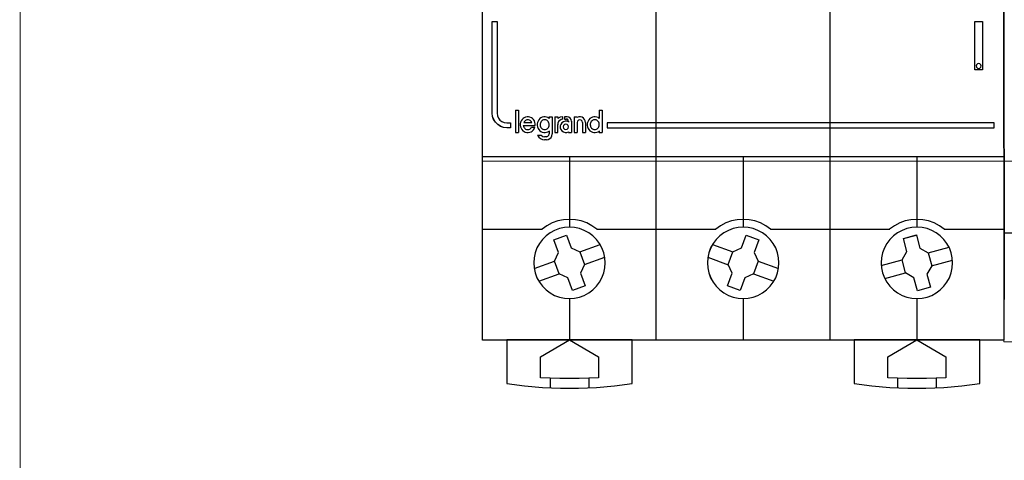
# Model space of a CAD drawing. Header units: centimetres. Extents: x -65222 to -44487, y -149615 to -110728.
# Tile 27 of 98: x -46265 to -46165, y -124503 to -124458. Entities that reach past the tile are written whole.
import ezdxf

# ---------------------------------------------------------------- set-up
doc = ezdxf.new("R2010")
doc.units = ezdxf.units.CM
doc.layers.add('ZRE SCHEMATY', color=7, linetype='Continuous', lineweight=9)
doc.layers.add('ZRE Tablice', color=7, linetype='Continuous', lineweight=13)
doc.styles.add('CP_ATTR', font='arial.ttf')

# ---------------------------------------------------------------- blocks, each defined once
blk = doc.blocks.new('G$C8E7C4534')
at = {"layer": 'ZRE SCHEMATY', "lineweight": -3}
for p, q in [((-0.005, -40.686), (-0.005, 40.686)), ((0, -40.683), (0, 40.683)), ((52.929, 40.683), (52.929, -40.683)), ((52.934, 40.686), (52.934, -40.686)), ((52.955, -36.556), (52.934, 23.885)), ((52.934, 23.885), (52.955, -36.556)), ((17.637, -40.686), (17.637, 8.044)), ((35.283, -40.686), (35.283, 8.044)), ((0.98, -8.331), (1.476, -8.331)), ((0.98, -17.648), (0.98, -8.331)), ((0.985, -8.336), (1.478, -8.336)), ((0.985, -17.646), (0.985, -8.336)), ((1.476, -8.331), (1.476, -17.648)), ((1.478, -8.336), (1.478, -17.646)), ((49.986, -8.331), (50.775, -8.331)), ((49.986, -13.245), (49.986, -8.331)), ((49.989, -8.336), (50.77, -8.336)), ((49.989, -13.24), (49.989, -8.336)), ((50.77, -8.336), (50.77, -13.24)), ((50.775, -8.331), (50.775, -13.245)), ((50.163, -12.715), (50.128, -12.844)), ((50.128, -12.844), (50.163, -12.973)), ((50.167, -12.718), (50.133, -12.845)), ((50.133, -12.845), (50.167, -12.971)), ((50.256, -12.622), (50.163, -12.715)), ((50.163, -12.973), (50.256, -13.061)), ((50.259, -12.626), (50.167, -12.718)), ((50.167, -12.971), (50.259, -13.057)), ((50.373, -12.598), (50.256, -12.622)), ((50.374, -12.603), (50.259, -12.626)), ((50.502, -12.622), (50.373, -12.598)), ((50.501, -12.626), (50.374, -12.603)), ((50.593, -12.718), (50.501, -12.626)), ((50.501, -13.057), (50.593, -12.971)), ((50.596, -12.715), (50.502, -12.622)), ((50.502, -13.061), (50.596, -12.973)), ((50.628, -12.845), (50.593, -12.718)), ((50.593, -12.971), (50.628, -12.845)), ((50.631, -12.844), (50.596, -12.715)), ((50.596, -12.973), (50.631, -12.844)), ((50.775, -13.245), (49.986, -13.245)), ((50.77, -13.24), (49.989, -13.24)), ((50.256, -13.061), (50.373, -13.096)), ((50.259, -13.057), (50.374, -13.092)), ((50.373, -13.096), (50.502, -13.061)), ((50.374, -13.092), (50.501, -13.057)), ((1.015, -17.98), (0.98, -17.648)), ((1.019, -17.978), (0.985, -17.646)), ((1.124, -18.29), (1.015, -17.98)), ((1.128, -18.287), (1.019, -17.978)), ((1.476, -17.648), (1.51, -17.906)), ((1.478, -17.646), (1.512, -17.903)), ((1.51, -17.906), (1.603, -18.141)), ((1.512, -17.903), (1.604, -18.138)), ((3.329, -17.324), (3.643, -17.324)), ((3.329, -17.324), (3.329, -19.615)), ((3.633, -17.324), (3.633, -19.615)), ((11.844, -17.324), (12.157, -17.324)), ((11.844, -17.324), (11.844, -18.177)), ((12.148, -17.324), (12.148, -19.615)), ((1.297, -18.571), (1.124, -18.29)), ((1.3, -18.568), (1.128, -18.287)), ((1.533, -18.806), (1.297, -18.571)), ((1.535, -18.803), (1.3, -18.568)), ((1.816, -18.978), (1.533, -18.806)), ((1.816, -18.975), (1.535, -18.803)), ((1.603, -18.141), (1.758, -18.347)), ((1.604, -18.138), (1.759, -18.345)), ((1.758, -18.347), (1.966, -18.502)), ((1.759, -18.345), (1.965, -18.499)), ((2.126, -19.084), (1.816, -18.975)), ((2.127, -19.087), (1.816, -18.978)), ((1.965, -18.499), (2.2, -18.597)), ((1.966, -18.502), (2.202, -18.599)), ((2.2, -18.597), (2.458, -18.631)), ((2.202, -18.599), (2.461, -18.634)), ((2.458, -18.631), (2.843, -18.631)), ((2.461, -18.634), (2.847, -18.634)), ((2.843, -18.631), (2.843, -19.118)), ((2.847, -18.634), (2.847, -19.121)), ((3.862, -18.565), (3.828, -18.715)), ((3.828, -18.715), (3.828, -18.871)), ((3.828, -18.871), (3.856, -19.02)), ((3.926, -18.415), (3.862, -18.565)), ((4.006, -18.294), (3.926, -18.415)), ((4.11, -18.178), (4.006, -18.294)), ((4.237, -18.098), (4.11, -18.178)), ((4.131, -18.876), (4.155, -18.97)), ((4.131, -18.876), (5.35, -18.876)), ((4.155, -18.97), (4.195, -19.052)), ((4.229, -18.506), (4.177, -18.584)), ((4.177, -18.572), (5.002, -18.572)), ((4.288, -18.441), (4.229, -18.506)), ((4.375, -18.034), (4.237, -18.098)), ((4.346, -18.381), (4.288, -18.441)), ((4.427, -18.345), (4.346, -18.381)), ((4.525, -18.005), (4.375, -18.034)), ((4.508, -18.321), (4.427, -18.345)), ((4.595, -18.309), (4.508, -18.321)), ((4.675, -18.011), (4.525, -18.005)), ((4.677, -18.321), (4.595, -18.309)), ((4.814, -18.04), (4.675, -18.011)), ((4.752, -18.345), (4.677, -18.321)), ((4.834, -18.381), (4.752, -18.345)), ((4.952, -18.103), (4.814, -18.04)), ((4.903, -18.441), (4.834, -18.381)), ((4.956, -18.506), (4.903, -18.441)), ((5.079, -18.19), (4.952, -18.103)), ((5.002, -18.584), (4.956, -18.506)), ((5.183, -18.3), (5.079, -18.19)), ((5.269, -18.432), (5.183, -18.3)), ((5.321, -18.576), (5.269, -18.432)), ((5.35, -18.732), (5.321, -18.576)), ((5.35, -18.882), (5.35, -18.732)), ((5.57, -18.582), (5.541, -18.732)), ((5.541, -18.732), (5.541, -18.888)), ((5.541, -18.888), (5.57, -19.038)), ((5.628, -18.438), (5.57, -18.582)), ((5.703, -18.305), (5.628, -18.438)), ((5.807, -18.196), (5.703, -18.305)), ((5.922, -18.109), (5.807, -18.196)), ((5.844, -18.738), (5.839, -18.836)), ((5.839, -18.836), (5.85, -18.923)), ((5.868, -18.645), (5.844, -18.738)), ((5.85, -18.923), (5.879, -19.015)), ((5.902, -18.564), (5.868, -18.645)), ((5.949, -18.483), (5.902, -18.564)), ((6.067, -18.046), (5.922, -18.109)), ((6.012, -18.413), (5.949, -18.483)), ((6.088, -18.367), (6.012, -18.413)), ((6.205, -18.011), (6.067, -18.046)), ((6.175, -18.332), (6.088, -18.367)), ((6.256, -18.309), (6.175, -18.332)), ((6.35, -18.005), (6.205, -18.011)), ((6.343, -18.309), (6.256, -18.309)), ((6.43, -18.332), (6.343, -18.309)), ((6.494, -18.034), (6.35, -18.005)), ((6.511, -18.367), (6.43, -18.332)), ((6.633, -18.08), (6.494, -18.034)), ((6.586, -18.413), (6.511, -18.367)), ((6.65, -18.483), (6.586, -18.413)), ((6.76, -18.167), (6.633, -18.08)), ((6.696, -18.564), (6.65, -18.483)), ((6.743, -18.645), (6.696, -18.564)), ((6.719, -19.015), (6.748, -18.923)), ((6.76, -18.738), (6.743, -18.645)), ((6.748, -18.923), (6.76, -18.836)), ((6.75, -18.005), (7.064, -18.005)), ((6.75, -18.005), (6.75, -18.177)), ((6.76, -18.836), (6.76, -18.738)), ((7.054, -18.005), (7.054, -19.763)), ((7.324, -18.005), (7.637, -18.005)), ((7.324, -18.005), (7.324, -19.615)), ((7.626, -18.005), (7.626, -18.188)), ((7.866, -18.048), (7.626, -18.188)), ((7.649, -18.649), (7.626, -18.812)), ((7.637, -19.615), (7.637, -18.803)), ((7.72, -18.497), (7.649, -18.649)), ((7.831, -18.368), (7.72, -18.497)), ((7.984, -18.281), (7.831, -18.368)), ((8.142, -18.005), (7.866, -18.048)), ((7.953, -18.776), (7.895, -18.943)), ((7.895, -18.943), (7.895, -19.122)), ((8.064, -18.631), (7.953, -18.776)), ((8.142, -18.234), (7.984, -18.281)), ((8.214, -18.527), (8.064, -18.631)), ((8.131, -18.005), (8.131, -18.246)), ((8.229, -18.902), (8.194, -19.037)), ((8.388, -18.469), (8.214, -18.527)), ((8.334, -18.803), (8.229, -18.902)), ((8.588, -18.005), (8.32, -18.005)), ((8.32, -18.005), (8.32, -18.246)), ((8.32, -18.234), (8.508, -18.234)), ((8.468, -18.768), (8.334, -18.803)), ((8.568, -18.469), (8.388, -18.469)), ((8.602, -18.803), (8.468, -18.768)), ((8.623, -18.264), (8.498, -18.234)), ((8.737, -18.527), (8.568, -18.469)), ((8.76, -18.041), (8.578, -18.005)), ((8.702, -18.902), (8.602, -18.803)), ((8.707, -18.348), (8.623, -18.264)), ((8.737, -19.037), (8.702, -18.902)), ((8.737, -18.474), (8.707, -18.348)), ((8.727, -18.464), (8.727, -18.538)), ((8.906, -18.14), (8.76, -18.041)), ((9.005, -18.298), (8.906, -18.14)), ((9.04, -18.474), (9.005, -18.298)), ((9.031, -18.464), (9.031, -19.615)), ((9.3, -18.005), (9.614, -18.005)), ((9.3, -18.005), (9.3, -19.615)), ((9.602, -18.005), (9.602, -18.079)), ((9.765, -18.011), (9.602, -18.07)), ((9.638, -18.447), (9.602, -18.584)), ((9.602, -18.572), (9.602, -19.615)), ((9.737, -18.345), (9.638, -18.447)), ((9.871, -18.309), (9.737, -18.345)), ((9.933, -18.005), (9.765, -18.011)), ((10.012, -18.345), (9.871, -18.309)), ((10.096, -18.046), (9.933, -18.005)), ((10.111, -18.447), (10.012, -18.345)), ((10.241, -18.14), (10.096, -18.046)), ((10.146, -18.584), (10.111, -18.447)), ((10.137, -18.572), (10.137, -19.615)), ((10.352, -18.268), (10.241, -18.14)), ((10.427, -18.42), (10.352, -18.268)), ((10.45, -18.584), (10.427, -18.42)), ((10.44, -18.572), (10.44, -19.615)), ((10.664, -18.582), (10.635, -18.732)), ((10.635, -18.732), (10.635, -18.888)), ((10.635, -18.888), (10.664, -19.038)), ((10.722, -18.438), (10.664, -18.582)), ((10.797, -18.305), (10.722, -18.438)), ((10.901, -18.196), (10.797, -18.305)), ((11.016, -18.109), (10.901, -18.196)), ((10.938, -18.738), (10.932, -18.836)), ((10.932, -18.836), (10.944, -18.923)), ((10.961, -18.645), (10.938, -18.738)), ((10.944, -18.923), (10.973, -19.015)), ((10.996, -18.564), (10.961, -18.645)), ((11.042, -18.483), (10.996, -18.564)), ((11.16, -18.046), (11.016, -18.109)), ((11.112, -18.413), (11.042, -18.483)), ((11.181, -18.367), (11.112, -18.413)), ((11.299, -18.011), (11.16, -18.046)), ((11.268, -18.332), (11.181, -18.367)), ((11.349, -18.309), (11.268, -18.332)), ((11.449, -18.005), (11.299, -18.011)), ((11.442, -18.309), (11.349, -18.309)), ((11.529, -18.332), (11.442, -18.309)), ((11.588, -18.034), (11.449, -18.005)), ((11.61, -18.367), (11.529, -18.332)), ((11.732, -18.08), (11.588, -18.034)), ((11.68, -18.413), (11.61, -18.367)), ((11.743, -18.483), (11.68, -18.413)), ((11.854, -18.167), (11.732, -18.08)), ((11.79, -18.564), (11.743, -18.483)), ((11.836, -18.645), (11.79, -18.564)), ((11.813, -19.015), (11.842, -18.923)), ((11.854, -18.738), (11.836, -18.645)), ((11.842, -18.923), (11.854, -18.836)), ((11.854, -18.836), (11.854, -18.738)), ((12.639, -18.625), (12.639, -19.121)), ((51.949, -18.625), (12.639, -18.625)), ((12.644, -18.629), (12.644, -19.118)), ((51.944, -18.629), (12.644, -18.629)), ((51.944, -19.118), (51.944, -18.629)), ((51.949, -19.121), (51.949, -18.625)), ((2.458, -19.118), (2.126, -19.084)), ((2.461, -19.121), (2.127, -19.087)), ((2.843, -19.118), (2.458, -19.118)), ((2.847, -19.121), (2.461, -19.121)), ((3.329, -19.603), (3.643, -19.603)), ((3.856, -19.02), (3.903, -19.17)), ((3.903, -19.17), (3.989, -19.303)), ((3.989, -19.303), (4.087, -19.418)), ((4.087, -19.418), (4.208, -19.511)), ((4.195, -19.052), (4.242, -19.135)), ((4.208, -19.511), (4.341, -19.574)), ((4.242, -19.135), (4.306, -19.199)), ((4.306, -19.199), (4.375, -19.252)), ((4.341, -19.574), (4.491, -19.609)), ((4.375, -19.252), (4.451, -19.287)), ((4.451, -19.287), (4.538, -19.311)), ((4.491, -19.609), (4.641, -19.615)), ((4.538, -19.311), (4.619, -19.311)), ((4.619, -19.311), (4.712, -19.293)), ((4.641, -19.615), (4.785, -19.586)), ((4.712, -19.293), (4.788, -19.258)), ((4.785, -19.586), (4.923, -19.528)), ((4.788, -19.258), (4.869, -19.211)), ((4.869, -19.211), (4.927, -19.146)), ((4.923, -19.528), (5.05, -19.453)), ((4.927, -19.146), (4.979, -19.076)), ((4.968, -19.071), (5.311, -19.071)), ((5.05, -19.453), (5.166, -19.343)), ((5.166, -19.343), (5.246, -19.217)), ((5.246, -19.217), (5.31, -19.078)), ((5.57, -19.038), (5.628, -19.182)), ((5.58, -19.884), (5.964, -19.884)), ((5.58, -19.884), (5.708, -20.072)), ((5.628, -19.182), (5.703, -19.315)), ((5.703, -19.315), (5.807, -19.424)), ((5.807, -19.424), (5.922, -19.511)), ((5.879, -19.015), (5.92, -19.102)), ((5.92, -19.102), (5.983, -19.172)), ((5.922, -19.511), (6.067, -19.574)), ((5.953, -19.884), (6.118, -19.996)), ((5.983, -19.172), (6.053, -19.235)), ((6.053, -19.235), (6.134, -19.276)), ((6.067, -19.574), (6.205, -19.609)), ((6.118, -19.996), (6.307, -20.033)), ((6.134, -19.276), (6.215, -19.305)), ((6.205, -19.609), (6.35, -19.615)), ((6.215, -19.305), (6.302, -19.311)), ((6.302, -19.311), (6.389, -19.305)), ((6.35, -19.615), (6.494, -19.586)), ((6.389, -19.305), (6.476, -19.276)), ((6.476, -19.276), (6.551, -19.235)), ((6.485, -20.033), (6.623, -19.991)), ((6.494, -19.586), (6.633, -19.528)), ((6.551, -19.235), (6.621, -19.172)), ((6.621, -19.172), (6.679, -19.102)), ((6.623, -19.991), (6.724, -19.89)), ((6.633, -19.528), (6.76, -19.453)), ((6.679, -19.102), (6.719, -19.015)), ((6.724, -19.89), (6.76, -19.753)), ((6.75, -19.443), (6.75, -19.763)), ((6.953, -20.103), (7.035, -19.94)), ((7.035, -19.94), (7.064, -19.753)), ((7.324, -19.615), (7.637, -19.615)), ((7.895, -19.122), (7.953, -19.302)), ((7.953, -19.302), (8.064, -19.446)), ((8.064, -19.446), (8.214, -19.55)), ((8.194, -19.037), (8.229, -19.177)), ((8.214, -19.55), (8.388, -19.608)), ((8.229, -19.177), (8.334, -19.276)), ((8.334, -19.276), (8.468, -19.311)), ((8.388, -19.608), (8.568, -19.608)), ((8.468, -19.311), (8.602, -19.276)), ((8.568, -19.608), (8.737, -19.544)), ((8.602, -19.276), (8.702, -19.177)), ((8.702, -19.177), (8.737, -19.037)), ((8.727, -19.534), (8.727, -19.615)), ((8.727, -19.603), (9.04, -19.603)), ((9.3, -19.603), (9.614, -19.603)), ((10.137, -19.603), (10.45, -19.603)), ((10.664, -19.038), (10.722, -19.182)), ((10.722, -19.182), (10.797, -19.315)), ((10.797, -19.315), (10.901, -19.424)), ((10.901, -19.424), (11.016, -19.511)), ((10.973, -19.015), (11.025, -19.102)), ((11.016, -19.511), (11.16, -19.574)), ((11.025, -19.102), (11.077, -19.172)), ((11.077, -19.172), (11.147, -19.235)), ((11.147, -19.235), (11.228, -19.276)), ((11.16, -19.574), (11.299, -19.609)), ((11.228, -19.276), (11.309, -19.305)), ((11.299, -19.609), (11.449, -19.615)), ((11.309, -19.305), (11.396, -19.311)), ((11.396, -19.311), (11.483, -19.305)), ((11.449, -19.615), (11.588, -19.586)), ((11.483, -19.305), (11.57, -19.276)), ((11.57, -19.276), (11.645, -19.235)), ((11.588, -19.586), (11.732, -19.528)), ((11.645, -19.235), (11.714, -19.172)), ((11.714, -19.172), (11.772, -19.102)), ((11.732, -19.528), (11.854, -19.453)), ((11.772, -19.102), (11.813, -19.015)), ((11.844, -19.443), (11.844, -19.615)), ((11.844, -19.603), (12.157, -19.603)), ((12.639, -19.121), (51.949, -19.121)), ((12.644, -19.118), (51.944, -19.118)), ((5.708, -20.072), (5.883, -20.212)), ((5.883, -20.212), (6.086, -20.306)), ((6.086, -20.306), (6.307, -20.341)), ((6.298, -20.021), (6.497, -20.021)), ((6.497, -20.332), (6.298, -20.332)), ((6.485, -20.341), (6.661, -20.312)), ((6.661, -20.312), (6.824, -20.225)), ((6.824, -20.225), (6.953, -20.103)), ((-0.005, -22.055), (17.646, -22.055)), ((8.818, -22.055), (8.818, -29.22)), ((17.637, -22.055), (35.293, -22.055)), ((26.465, -22.055), (26.465, -29.22)), ((35.283, -22.055), (52.934, -22.055)), ((44.101, -22.055), (44.101, -29.22)), ((7.072, -28.789), (6.538, -29.068)), ((7.64, -28.587), (7.072, -28.789)), ((8.226, -28.471), (7.64, -28.587)), ((8.823, -28.424), (8.226, -28.471)), ((9.426, -28.471), (8.823, -28.424)), ((10.012, -28.587), (9.426, -28.471)), ((10.574, -28.789), (10.012, -28.587)), ((11.108, -29.068), (10.574, -28.789)), ((24.708, -28.789), (24.174, -29.068)), ((25.276, -28.587), (24.708, -28.789)), ((25.868, -28.471), (25.276, -28.587)), ((26.47, -28.424), (25.868, -28.471)), ((27.062, -28.471), (26.47, -28.424)), ((27.653, -28.587), (27.062, -28.471)), ((28.221, -28.789), (27.653, -28.587)), ((28.755, -29.068), (28.221, -28.789)), ((42.355, -28.789), (41.821, -29.068)), ((42.923, -28.587), (42.355, -28.789)), ((43.503, -28.471), (42.923, -28.587)), ((44.106, -28.424), (43.503, -28.471)), ((44.703, -28.471), (44.106, -28.424)), ((45.289, -28.587), (44.703, -28.471)), ((45.857, -28.789), (45.289, -28.587)), ((46.391, -29.068), (45.857, -28.789)), ((-0.005, -29.41), (6.056, -29.41)), ((6.538, -29.068), (6.044, -29.421)), ((6.86, -29.788), (6.447, -30.098)), ((6.864, -29.792), (6.451, -30.102)), ((7.314, -29.541), (6.86, -29.788)), ((7.316, -29.546), (6.864, -29.792)), ((7.796, -29.358), (7.314, -29.541)), ((7.798, -29.362), (7.316, -29.546)), ((8.312, -29.249), (7.796, -29.358)), ((8.314, -29.254), (7.798, -29.362)), ((8.823, -29.209), (8.312, -29.249)), ((8.824, -29.214), (8.314, -29.254)), ((9.339, -29.249), (8.823, -29.209)), ((9.339, -29.254), (8.824, -29.214)), ((9.844, -29.358), (9.339, -29.249)), ((9.844, -29.362), (9.339, -29.254)), ((10.332, -29.541), (9.844, -29.358)), ((10.331, -29.546), (9.844, -29.362)), ((10.784, -29.792), (10.331, -29.546)), ((10.785, -29.788), (10.332, -29.541)), ((11.202, -30.102), (10.784, -29.792)), ((11.204, -30.098), (10.785, -29.788)), ((11.602, -29.421), (11.108, -29.068)), ((11.591, -29.41), (17.646, -29.41)), ((17.637, -29.41), (23.697, -29.41)), ((24.174, -29.068), (23.686, -29.421)), ((24.503, -29.788), (24.09, -30.098)), ((24.504, -29.792), (24.092, -30.102)), ((24.962, -29.541), (24.503, -29.788)), ((24.963, -29.546), (24.504, -29.792)), ((25.443, -29.358), (24.962, -29.541)), ((25.444, -29.362), (24.963, -29.546)), ((25.948, -29.249), (25.443, -29.358)), ((25.949, -29.254), (25.444, -29.362)), ((26.47, -29.209), (25.948, -29.249)), ((26.47, -29.214), (25.949, -29.254)), ((26.981, -29.249), (26.47, -29.209)), ((26.981, -29.254), (26.47, -29.214)), ((27.486, -29.358), (26.981, -29.249)), ((27.485, -29.362), (26.981, -29.254)), ((27.966, -29.546), (27.485, -29.362)), ((27.968, -29.541), (27.486, -29.358)), ((28.425, -29.792), (27.966, -29.546)), ((28.427, -29.788), (27.968, -29.541)), ((28.838, -30.102), (28.425, -29.792)), ((28.84, -30.098), (28.427, -29.788)), ((29.243, -29.421), (28.755, -29.068)), ((29.232, -29.41), (35.293, -29.41)), ((35.283, -29.41), (41.339, -29.41)), ((41.821, -29.068), (41.327, -29.421)), ((42.144, -29.788), (41.725, -30.098)), ((42.146, -29.792), (41.727, -30.102)), ((42.598, -29.541), (42.144, -29.788)), ((42.598, -29.546), (42.146, -29.792)), ((43.085, -29.358), (42.598, -29.541)), ((43.086, -29.362), (42.598, -29.546)), ((43.59, -29.249), (43.085, -29.358)), ((43.59, -29.254), (43.086, -29.362)), ((44.107, -29.209), (43.59, -29.249)), ((44.106, -29.214), (43.59, -29.254)), ((44.627, -29.254), (44.106, -29.214)), ((44.629, -29.249), (44.107, -29.209)), ((45.132, -29.362), (44.627, -29.254)), ((45.134, -29.358), (44.629, -29.249)), ((45.613, -29.546), (45.132, -29.362)), ((45.616, -29.541), (45.134, -29.358)), ((46.066, -29.792), (45.613, -29.546)), ((46.069, -29.788), (45.616, -29.541)), ((46.478, -30.102), (46.066, -29.792)), ((46.482, -30.098), (46.069, -29.788)), ((46.885, -29.421), (46.391, -29.068)), ((46.873, -29.41), (52.934, -29.41)), ((5.77, -30.872), (5.518, -31.331)), ((5.775, -30.875), (5.522, -31.333)), ((6.08, -30.459), (5.77, -30.872)), ((6.084, -30.462), (5.775, -30.875)), ((6.447, -30.098), (6.08, -30.459)), ((6.451, -30.102), (6.084, -30.462)), ((7.237, -30.493), (8.524, -30.022)), ((7.708, -31.784), (7.237, -30.493)), ((7.242, -30.497), (8.526, -30.027)), ((7.712, -31.786), (7.242, -30.497)), ((8.524, -30.022), (8.996, -31.319)), ((8.526, -30.027), (8.996, -31.322)), ((9.879, -31.734), (11.94, -30.973)), ((11.569, -30.462), (11.202, -30.102)), ((11.571, -30.459), (11.204, -30.098)), ((11.878, -30.875), (11.569, -30.462)), ((11.881, -30.872), (11.571, -30.459)), ((12.119, -31.333), (11.878, -30.875)), ((12.122, -31.331), (11.881, -30.872)), ((23.407, -30.872), (23.16, -31.331)), ((23.41, -30.875), (23.163, -31.333)), ((23.343, -30.973), (25.416, -31.734)), ((23.722, -30.459), (23.407, -30.872)), ((23.725, -30.462), (23.41, -30.875)), ((24.09, -30.098), (23.722, -30.459)), ((24.092, -30.102), (23.725, -30.462)), ((26.286, -31.319), (26.758, -30.022)), ((26.287, -31.322), (26.757, -30.027)), ((26.757, -30.027), (28.053, -30.497)), ((26.758, -30.022), (28.057, -30.493)), ((28.053, -30.497), (27.577, -31.792)), ((28.057, -30.493), (27.58, -31.79)), ((29.204, -30.462), (28.838, -30.102)), ((29.207, -30.459), (28.84, -30.098)), ((29.52, -30.875), (29.204, -30.462)), ((29.522, -30.872), (29.207, -30.459)), ((29.766, -31.333), (29.52, -30.875)), ((29.769, -31.331), (29.522, -30.872)), ((41.048, -30.872), (40.807, -31.331)), ((41.051, -30.875), (40.81, -31.333)), ((41.358, -30.459), (41.048, -30.872)), ((41.36, -30.462), (41.051, -30.875)), ((41.725, -30.098), (41.358, -30.459)), ((41.727, -30.102), (41.36, -30.462)), ((42.731, -30.361), (44.06, -30.011)), ((43.088, -31.692), (42.731, -30.361)), ((42.736, -30.365), (44.06, -30.016)), ((43.091, -31.694), (42.736, -30.365)), ((44.06, -30.011), (44.416, -31.336)), ((44.06, -30.016), (44.415, -31.339)), ((46.845, -30.462), (46.478, -30.102)), ((46.849, -30.459), (46.482, -30.098)), ((47.155, -30.875), (46.845, -30.462)), ((47.159, -30.872), (46.849, -30.459)), ((47.407, -31.333), (47.155, -30.875)), ((47.411, -31.331), (47.159, -30.872)), ((5.34, -31.819), (5.231, -32.329)), ((5.345, -31.82), (5.236, -32.33)), ((5.518, -31.331), (5.34, -31.819)), ((5.522, -31.333), (5.345, -31.82)), ((7.3, -32.668), (7.708, -31.784)), ((7.305, -32.668), (7.712, -31.786)), ((8.996, -31.319), (9.886, -31.727)), ((8.996, -31.322), (9.885, -31.729)), ((9.885, -31.729), (10.355, -33.018)), ((9.886, -31.727), (10.358, -33.018)), ((12.308, -31.82), (12.119, -31.333)), ((12.311, -31.819), (12.122, -31.331)), ((12.417, -32.33), (12.308, -31.82)), ((12.42, -32.329), (12.311, -31.819)), ((22.982, -31.819), (22.868, -32.329)), ((22.985, -31.82), (22.871, -32.33)), ((23.16, -31.331), (22.982, -31.819)), ((23.163, -31.333), (22.985, -31.82)), ((24.935, -33.024), (25.407, -31.727)), ((24.94, -33.023), (25.41, -31.729)), ((25.407, -31.727), (26.286, -31.319)), ((25.41, -31.729), (26.287, -31.322)), ((27.577, -31.792), (27.989, -32.668)), ((27.58, -31.79), (27.994, -32.668)), ((29.944, -31.82), (29.766, -31.333)), ((29.947, -31.819), (29.769, -31.331)), ((30.059, -32.33), (29.944, -31.82)), ((30.062, -32.329), (29.947, -31.819)), ((40.618, -31.819), (40.515, -32.329)), ((40.621, -31.82), (40.518, -32.33)), ((40.807, -31.331), (40.618, -31.819)), ((40.81, -31.333), (40.621, -31.82)), ((42.593, -32.536), (43.088, -31.692)), ((42.598, -32.537), (43.091, -31.694)), ((44.415, -31.339), (45.252, -31.826)), ((44.416, -31.336), (45.256, -31.824)), ((45.246, -31.832), (47.372, -31.254)), ((45.252, -31.826), (45.607, -33.156)), ((45.256, -31.824), (45.612, -33.155)), ((47.585, -31.82), (47.407, -31.333)), ((47.589, -31.819), (47.411, -31.331)), ((47.693, -32.33), (47.585, -31.82)), ((47.698, -32.329), (47.589, -31.819)), ((5.231, -32.329), (5.197, -32.84)), ((5.197, -32.84), (5.231, -33.362)), ((5.236, -32.33), (5.201, -32.84)), ((5.201, -32.84), (5.236, -33.361)), ((5.237, -33.418), (7.31, -32.664)), ((7.771, -33.959), (7.3, -32.668)), ((7.775, -33.957), (7.305, -32.668)), ((10.347, -33.023), (12.409, -32.268)), ((12.451, -32.84), (12.417, -32.33)), ((12.417, -33.361), (12.451, -32.84)), ((12.455, -32.84), (12.42, -32.329)), ((12.42, -33.362), (12.455, -32.84)), ((22.868, -32.329), (22.833, -32.84)), ((22.833, -32.84), (22.868, -33.362)), ((22.871, -32.33), (22.836, -32.84)), ((22.836, -32.84), (22.871, -33.361)), ((22.872, -32.268), (24.945, -33.03)), ((27.989, -32.668), (27.519, -33.957)), ((27.994, -32.668), (27.523, -33.959)), ((27.984, -32.664), (30.05, -33.423)), ((30.093, -32.84), (30.059, -32.33)), ((30.059, -33.361), (30.093, -32.84)), ((30.096, -32.84), (30.062, -32.329)), ((30.062, -33.362), (30.096, -32.84)), ((40.515, -32.329), (40.475, -32.84)), ((40.475, -32.84), (40.515, -33.362)), ((40.518, -32.33), (40.478, -32.84)), ((40.478, -32.84), (40.518, -33.361)), ((40.486, -33.11), (42.605, -32.531)), ((42.95, -33.867), (42.593, -32.536)), ((42.954, -33.866), (42.598, -32.537)), ((45.603, -33.16), (47.726, -32.584)), ((47.728, -32.84), (47.693, -32.33)), ((47.693, -33.361), (47.728, -32.84)), ((47.733, -32.84), (47.698, -32.329)), ((47.698, -33.362), (47.733, -32.84)), ((5.231, -33.362), (5.34, -33.867)), ((5.236, -33.361), (5.345, -33.866)), ((5.34, -33.867), (5.518, -34.349)), ((5.345, -33.866), (5.522, -34.347)), ((5.708, -34.712), (7.781, -33.953)), ((8.651, -34.367), (7.771, -33.959)), ((8.652, -34.364), (7.775, -33.957)), ((10.355, -33.018), (9.936, -33.9)), ((9.936, -33.9), (10.406, -35.183)), ((10.358, -33.018), (9.938, -33.902)), ((9.938, -33.902), (10.409, -35.187)), ((12.119, -34.347), (12.308, -33.866)), ((12.122, -34.349), (12.311, -33.867)), ((12.308, -33.866), (12.417, -33.361)), ((12.311, -33.867), (12.42, -33.362)), ((22.868, -33.362), (22.982, -33.867)), ((22.871, -33.361), (22.985, -33.866)), ((22.982, -33.867), (23.16, -34.349)), ((22.985, -33.866), (23.163, -34.347)), ((24.872, -35.187), (25.343, -33.902)), ((24.877, -35.183), (25.347, -33.9)), ((25.343, -33.902), (24.935, -33.024)), ((25.347, -33.9), (24.94, -33.023)), ((27.519, -33.957), (26.642, -34.37)), ((27.523, -33.959), (26.643, -34.372)), ((27.513, -33.953), (29.582, -34.712)), ((29.766, -34.347), (29.944, -33.866)), ((29.769, -34.349), (29.947, -33.867)), ((29.944, -33.866), (30.059, -33.361)), ((29.947, -33.867), (30.062, -33.362)), ((40.515, -33.362), (40.618, -33.867)), ((40.518, -33.361), (40.621, -33.866)), ((40.618, -33.867), (40.807, -34.349)), ((40.621, -33.866), (40.81, -34.347)), ((40.841, -34.433), (42.959, -33.861)), ((43.801, -34.349), (42.95, -33.867)), ((43.802, -34.347), (42.954, -33.866)), ((45.607, -33.156), (45.126, -33.992)), ((45.126, -33.992), (45.476, -35.316)), ((45.612, -33.155), (45.129, -33.993)), ((45.129, -33.993), (45.48, -35.319)), ((47.407, -34.347), (47.585, -33.866)), ((47.411, -34.349), (47.589, -33.867)), ((47.585, -33.866), (47.693, -33.361)), ((47.589, -33.867), (47.698, -33.362)), ((5.518, -34.349), (5.77, -34.808)), ((5.522, -34.347), (5.775, -34.805)), ((5.77, -34.808), (6.08, -35.221)), ((5.775, -34.805), (6.084, -35.218)), ((9.116, -35.658), (8.651, -34.367)), ((9.116, -35.653), (8.652, -34.364)), ((11.569, -35.218), (11.878, -34.805)), ((11.571, -35.221), (11.881, -34.808)), ((11.878, -34.805), (12.119, -34.347)), ((11.881, -34.808), (12.122, -34.349)), ((23.16, -34.349), (23.407, -34.808)), ((23.163, -34.347), (23.41, -34.805)), ((23.407, -34.808), (23.722, -35.221)), ((23.41, -34.805), (23.725, -35.218)), ((26.643, -34.372), (26.171, -35.658)), ((26.642, -34.37), (26.172, -35.653)), ((29.204, -35.218), (29.52, -34.805)), ((29.207, -35.221), (29.522, -34.808)), ((29.52, -34.805), (29.766, -34.347)), ((29.522, -34.808), (29.769, -34.349)), ((40.807, -34.349), (41.048, -34.808)), ((40.81, -34.347), (41.051, -34.805)), ((41.048, -34.808), (41.358, -35.221)), ((41.051, -34.805), (41.36, -35.218)), ((44.157, -35.674), (43.801, -34.349)), ((44.157, -35.671), (43.802, -34.347)), ((46.845, -35.218), (47.155, -34.805)), ((46.849, -35.221), (47.159, -34.808)), ((47.155, -34.805), (47.407, -34.347)), ((47.159, -34.808), (47.411, -34.349)), ((6.08, -35.221), (6.447, -35.588)), ((6.084, -35.218), (6.451, -35.584)), ((6.447, -35.588), (6.86, -35.898)), ((6.451, -35.584), (6.864, -35.894)), ((6.86, -35.898), (7.314, -36.15)), ((6.864, -35.894), (7.316, -36.146)), ((10.406, -35.183), (9.116, -35.653)), ((10.409, -35.187), (9.116, -35.658)), ((10.331, -36.146), (10.784, -35.894)), ((10.332, -36.15), (10.785, -35.898)), ((10.784, -35.894), (11.202, -35.584)), ((10.785, -35.898), (11.204, -35.588)), ((11.202, -35.584), (11.569, -35.218)), ((11.204, -35.588), (11.571, -35.221)), ((23.722, -35.221), (24.09, -35.588)), ((23.725, -35.218), (24.092, -35.584)), ((24.09, -35.588), (24.503, -35.898)), ((24.092, -35.584), (24.504, -35.894)), ((24.503, -35.898), (24.962, -36.15)), ((24.504, -35.894), (24.963, -36.146)), ((26.171, -35.658), (24.872, -35.187)), ((26.172, -35.653), (24.877, -35.183)), ((27.966, -36.146), (28.425, -35.894)), ((27.968, -36.15), (28.427, -35.898)), ((28.425, -35.894), (28.838, -35.584)), ((28.427, -35.898), (28.84, -35.588)), ((28.838, -35.584), (29.204, -35.218)), ((28.84, -35.588), (29.207, -35.221)), ((41.358, -35.221), (41.725, -35.588)), ((41.36, -35.218), (41.727, -35.584)), ((41.725, -35.588), (42.144, -35.898)), ((41.727, -35.584), (42.146, -35.894)), ((42.144, -35.898), (42.598, -36.15)), ((42.146, -35.894), (42.598, -36.146)), ((45.476, -35.316), (44.157, -35.671)), ((45.48, -35.319), (44.157, -35.674)), ((45.613, -36.146), (46.066, -35.894)), ((45.616, -36.15), (46.069, -35.898)), ((46.066, -35.894), (46.478, -35.584)), ((46.069, -35.898), (46.482, -35.588)), ((46.478, -35.584), (46.845, -35.218)), ((46.482, -35.588), (46.849, -35.221)), ((7.314, -36.15), (7.796, -36.328)), ((7.316, -36.146), (7.798, -36.323)), ((7.796, -36.328), (8.312, -36.437)), ((7.798, -36.323), (8.314, -36.432)), ((8.312, -36.437), (8.823, -36.472)), ((8.314, -36.432), (8.824, -36.467)), ((8.818, -36.46), (8.818, -40.686)), ((8.823, -36.472), (9.339, -36.437)), ((8.824, -36.467), (9.339, -36.432)), ((9.339, -36.432), (9.844, -36.323)), ((9.339, -36.437), (9.844, -36.328)), ((9.844, -36.323), (10.331, -36.146)), ((9.844, -36.328), (10.332, -36.15)), ((24.962, -36.15), (25.443, -36.328)), ((24.963, -36.146), (25.444, -36.323)), ((25.443, -36.328), (25.948, -36.437)), ((25.444, -36.323), (25.949, -36.432)), ((25.948, -36.437), (26.47, -36.472)), ((25.949, -36.432), (26.47, -36.467)), ((26.465, -36.46), (26.465, -40.686)), ((26.47, -36.467), (26.981, -36.432)), ((26.47, -36.472), (26.981, -36.437)), ((26.981, -36.432), (27.485, -36.323)), ((26.981, -36.437), (27.486, -36.328)), ((27.485, -36.323), (27.966, -36.146)), ((27.486, -36.328), (27.968, -36.15)), ((42.598, -36.146), (43.086, -36.323)), ((42.598, -36.15), (43.085, -36.328)), ((43.085, -36.328), (43.59, -36.437)), ((43.086, -36.323), (43.59, -36.432)), ((43.59, -36.432), (44.106, -36.467)), ((43.59, -36.437), (44.107, -36.472)), ((44.101, -36.46), (44.101, -40.686)), ((44.106, -36.467), (44.627, -36.432)), ((44.107, -36.472), (44.629, -36.437)), ((44.627, -36.432), (45.132, -36.323)), ((44.629, -36.437), (45.134, -36.328)), ((45.132, -36.323), (45.613, -36.146)), ((45.134, -36.328), (45.616, -36.15)), ((52.955, -36.556), (52.955, -36.556)), ((17.64, -40.686), (-0.005, -40.686)), ((17.641, -40.683), (0, -40.683)), ((2.452, -40.676), (2.452, -45.107)), ((15.199, -40.676), (2.452, -40.676)), ((5.879, -42.382), (8.824, -40.676)), ((8.824, -40.676), (11.774, -42.382)), ((15.199, -45.107), (15.199, -40.676)), ((35.29, -40.686), (17.64, -40.686)), ((35.288, -40.683), (17.641, -40.683)), ((52.929, -40.683), (35.288, -40.683)), ((52.934, -40.686), (35.29, -40.686)), ((37.73, -40.676), (37.73, -45.107)), ((50.482, -40.676), (37.73, -40.676)), ((41.156, -42.382), (44.106, -40.676)), ((44.106, -40.676), (47.05, -42.382)), ((50.482, -45.107), (50.482, -40.676)), ((5.879, -44.507), (5.879, -42.382)), ((11.774, -42.382), (11.774, -44.507)), ((41.156, -44.507), (41.156, -42.382)), ((47.05, -42.382), (47.05, -44.507)), ((7.842, -44.599), (5.879, -44.507)), ((6.858, -44.559), (6.858, -45.549)), ((9.805, -44.599), (7.842, -44.599)), ((11.774, -44.507), (9.805, -44.599)), ((10.777, -44.559), (10.777, -45.549)), ((43.124, -44.599), (41.156, -44.507)), ((42.141, -44.559), (42.141, -45.549)), ((45.087, -44.599), (43.124, -44.599)), ((47.05, -44.507), (45.087, -44.599)), ((46.06, -44.559), (46.06, -45.549)), ((2.452, -45.107), (4.264, -45.343)), ((4.264, -45.343), (6.082, -45.503)), ((6.082, -45.503), (7.911, -45.584)), ((7.911, -45.584), (9.735, -45.584)), ((9.735, -45.584), (11.564, -45.503)), ((11.564, -45.503), (13.387, -45.343)), ((13.387, -45.343), (15.199, -45.107)), ((37.73, -45.107), (39.542, -45.343)), ((39.542, -45.343), (41.365, -45.503)), ((41.365, -45.503), (43.194, -45.584)), ((43.194, -45.584), (45.018, -45.584)), ((45.018, -45.584), (46.847, -45.503)), ((46.847, -45.503), (48.665, -45.343)), ((48.665, -45.343), (50.482, -45.107))]:
    blk.add_line(p, q, dxfattribs=at)
blk = doc.blocks.new('G$C0389C227')
at = {"layer": 'ZRE Tablice'}
for p, q in [((-0.1, 0), (-0.117, -81.539)), ((35.814, -81.539), (-0.1, -81.539))]:
    blk.add_line(p, q, dxfattribs=at)
at = {"layer": 'ZRE Tablice', "lineweight": -3}
blk.add_line((-0.122, -70.466), (6.083, -70.466), dxfattribs=at)
blk = doc.blocks.new('G$C99D3220B')
at = {"color": 1}
for p, q in [((-155.001, 415.001), (-154.864, 3.853)), ((-108.001, 309.545), (-108.001, 264.545)), ((107.999, 264.545), (-108.001, 264.545))]:
    blk.add_line(p, q, dxfattribs=at)
at = {"color": 1, "style": 'CP_ATTR', "flags": 9}
for tag, p in [('EL-STATUS', (-155.024, -0.019)), ('FUNCTION', (-155.024, -0.019)), ('ARTICLE-2', (-155.024, -0.018)), ('ARTICLE-1', (-155.024, -0.018)), ('WEIGHT', (-155.024, -0.018)), ('CURRENT', (-155.024, -0.018)), ('LINK', (-155.024, -0.018)), ('OTHER', (-155.024, -0.018)), ('CHARACTER', (-155.024, -0.018)), ('POWER', (-155.024, -0.018)), ('VOLTAGE', (-155.024, -0.018)), ('PRODUCER', (-155.024, -0.018)), ('ORDER-NO', (-155.024, -0.018)), ('PRODUCT-TYPE', (-155.024, -0.018)), ('ARTICLE', (-155.024, -0.018)), ('GROUP', (-155.024, -0.018)), ('NUMBER', (-155.024, -0.018)), ('NAME', (-155.024, -0.018)), ('IP', (-155.023, -0.018))]:
    blk.add_attdef(tag, p, '', height=0.00005, dxfattribs=at)

msp = doc.modelspace()

# ---------------------------------------------------------------- block references
at = {"layer": 'ZRE SCHEMATY', "color": 1}
msp.add_blockref('G$C8E7C4534', (-46217.879, -124449.625), dxfattribs=at)
at = {"layer": 'ZRE Tablice', "color": 1}
msp.add_blockref('G$C99D3220B', (-46109.883, -124736.67), dxfattribs=at)
at = {"layer": 'ZRE Tablice'}
msp.add_blockref('G$C0389C227', (-46164.845, -124408.938), dxfattribs=at)

doc.saveas('drawing.dxf')
